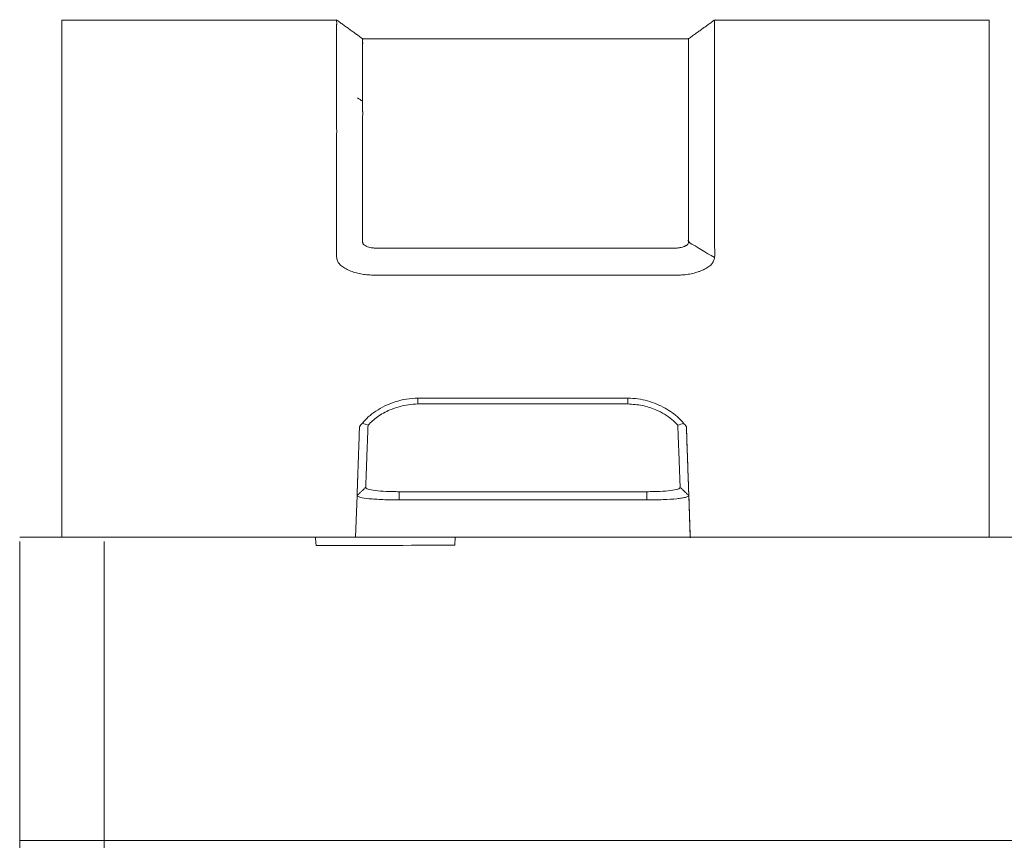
# Model space of a CAD drawing. Header units: millimetres. Extents: x 65 to 283, y 105 to 212.
# Tile 11 of 14: x 170 to 181, y 202 to 212. Entities that reach past the tile are written whole.
import ezdxf

# ---------------------------------------------------------------- set-up
doc = ezdxf.new("R2010")
doc.units = ezdxf.units.MM
doc.layers.add('10', color=7, linetype='Continuous')
doc.layers.add('11', color=7, linetype='Continuous')

msp = doc.modelspace()

# ---------------------------------------------------------------- linework, layer by layer
at = {"layer": '10', "color": 155, "linetype": 'Continuous', "lineweight": 18}
for p, q in [((173.323, 211.518), (170.064, 211.518)), ((181.064, 211.518), (177.805, 211.518)), ((177.497, 211.296), (173.631, 211.296)), ((170.064, 205.382), (170.064, 205.896)), ((181.064, 205.896), (181.064, 205.382))]:
    msp.add_line(p, q, dxfattribs=at)
for points, knots in [([(170.064, 210.221), (170.064, 210.241), (170.064, 210.306), (170.064, 210.461), (170.064, 210.654), (170.064, 210.829), (170.064, 210.967), (170.064, 211.068), (170.064, 211.163), (170.064, 211.25), (170.064, 211.314), (170.064, 211.358), (170.064, 211.387), (170.064, 211.408), (170.064, 211.423), (170.064, 211.433), (170.064, 211.442), (170.064, 211.449), (170.064, 211.453), (170.064, 211.456), (170.064, 211.459), (170.064, 211.465), (170.064, 211.472), (170.064, 211.481), (170.064, 211.49), (170.064, 211.499), (170.064, 211.509), (170.064, 211.516), (170.064, 211.518), (170.064, 211.518), (170.064, 211.518)], [0, 0, 0, 0, 0.065483, 0.130967, 0.19645, 0.261933, 0.294675, 0.327416, 0.360158, 0.3929, 0.425641, 0.442012, 0.458383, 0.474754, 0.482939, 0.491124, 0.49931, 0.507495, 0.511588, 0.515681, 0.519773, 0.523866, 0.570394, 0.616922, 0.66345, 0.709977, 0.803033, 0.896089, 0.989144, 1, 1, 1, 1]), ([(173.323, 210.221), (173.322, 210.227), (173.322, 210.234), (173.323, 210.247), (173.323, 210.252), (173.323, 210.261), (173.323, 210.267), (173.323, 210.284), (173.323, 210.297), (173.323, 210.327), (173.323, 210.343), (173.323, 210.38), (173.323, 210.401), (173.323, 210.446), (173.323, 210.47), (173.323, 210.51), (173.323, 210.524), (173.323, 210.553), (173.323, 210.568), (173.323, 210.613), (173.323, 210.646), (173.323, 210.697), (173.323, 210.715), (173.323, 210.75), (173.323, 210.787), (173.323, 210.824), (173.323, 210.852), (173.323, 210.861), (173.323, 210.88), (173.323, 210.889), (173.323, 210.936), (173.323, 210.972), (173.323, 211.017), (173.323, 211.026), (173.323, 211.043), (173.323, 211.052), (173.323, 211.078), (173.323, 211.094), (173.323, 211.126), (173.323, 211.142), (173.323, 211.172), (173.323, 211.186), (173.323, 211.214), (173.323, 211.227), (173.323, 211.252), (173.323, 211.264), (173.323, 211.298), (173.323, 211.318), (173.323, 211.354), (173.323, 211.37), (173.323, 211.391), (173.323, 211.397), (173.323, 211.409), (173.323, 211.414), (173.323, 211.424), (173.323, 211.429), (173.323, 211.437), (173.323, 211.441), (173.323, 211.448), (173.322, 211.451), (173.322, 211.455), (173.322, 211.456), (173.323, 211.458), (173.323, 211.459), (173.323, 211.462), (173.323, 211.464), (173.324, 211.467), (173.324, 211.469), (173.324, 211.474), (173.324, 211.477), (173.324, 211.483), (173.324, 211.486), (173.324, 211.494), (173.323, 211.498), (173.323, 211.513), (173.323, 211.518), (173.323, 211.518)], [0, 0, 0, 0, 0.033975, 0.033975, 0.050962, 0.050962, 0.06795, 0.06795, 0.101925, 0.101925, 0.1359, 0.1359, 0.169875, 0.169875, 0.20385, 0.20385, 0.220837, 0.220837, 0.237825, 0.237825, 0.2718, 0.2718, 0.288787, 0.288787, 0.305775, 0.322762, 0.322762, 0.331256, 0.331256, 0.339749, 0.339749, 0.373724, 0.373724, 0.382218, 0.382218, 0.390712, 0.390712, 0.407699, 0.407699, 0.424687, 0.424687, 0.441674, 0.441674, 0.458662, 0.458662, 0.475649, 0.475649, 0.509624, 0.509624, 0.543599, 0.543599, 0.560587, 0.560587, 0.577574, 0.577574, 0.594562, 0.594562, 0.611549, 0.611549, 0.628537, 0.628537, 0.63703, 0.63703, 0.645524, 0.645524, 0.662511, 0.662511, 0.679499, 0.679499, 0.713474, 0.713474, 0.747449, 0.747449, 0.815399, 0.815399, 1, 1, 1, 1]), ([(177.805, 210.221), (177.806, 210.226), (177.806, 210.232), (177.805, 210.242), (177.805, 210.246), (177.805, 210.254), (177.805, 210.258), (177.805, 210.271), (177.805, 210.281), (177.805, 210.303), (177.805, 210.315), (177.805, 210.336), (177.805, 210.343), (177.805, 210.358), (177.805, 210.366), (177.805, 210.39), (177.805, 210.408), (177.805, 210.446), (177.805, 210.467), (177.805, 210.5), (177.805, 210.512), (177.805, 210.535), (177.805, 210.547), (177.805, 210.585), (177.805, 210.611), (177.805, 210.653), (177.805, 210.667), (177.805, 210.696), (177.805, 210.711), (177.805, 210.756), (177.805, 210.786), (177.805, 210.833), (177.805, 210.849), (177.805, 210.881), (177.805, 210.912), (177.805, 210.943), (177.805, 210.974), (177.805, 210.989), (177.805, 211.035), (177.805, 211.063), (177.805, 211.105), (177.805, 211.118), (177.805, 211.145), (177.805, 211.158), (177.805, 211.195), (177.805, 211.217), (177.805, 211.249), (177.805, 211.26), (177.805, 211.279), (177.805, 211.288), (177.805, 211.315), (177.805, 211.331), (177.805, 211.36), (177.805, 211.373), (177.805, 211.39), (177.805, 211.396), (177.805, 211.406), (177.805, 211.411), (177.805, 211.424), (177.805, 211.432), (177.805, 211.444), (177.806, 211.45), (177.806, 211.455), (177.806, 211.456), (177.805, 211.458), (177.805, 211.459), (177.805, 211.461), (177.805, 211.461), (177.805, 211.463), (177.805, 211.464), (177.804, 211.468), (177.804, 211.47), (177.804, 211.478), (177.804, 211.484), (177.804, 211.492), (177.804, 211.497), (177.805, 211.507), (177.805, 211.512), (177.805, 211.517), (177.805, 211.518), (177.805, 211.518)], [0, 0, 0, 0, 0.028748, 0.028748, 0.043122, 0.043122, 0.057496, 0.057496, 0.086244, 0.086244, 0.114992, 0.114992, 0.129366, 0.129366, 0.14374, 0.14374, 0.172487, 0.172487, 0.201235, 0.201235, 0.215609, 0.215609, 0.229983, 0.229983, 0.258731, 0.258731, 0.273105, 0.273105, 0.287479, 0.287479, 0.316227, 0.316227, 0.330601, 0.330601, 0.344975, 0.359349, 0.359349, 0.373723, 0.373723, 0.402471, 0.402471, 0.416845, 0.416845, 0.431219, 0.431219, 0.459966, 0.459966, 0.47434, 0.47434, 0.488714, 0.488714, 0.517462, 0.517462, 0.54621, 0.54621, 0.560584, 0.560584, 0.574958, 0.574958, 0.603706, 0.603706, 0.632454, 0.632454, 0.639641, 0.639641, 0.646828, 0.646828, 0.654015, 0.654015, 0.661202, 0.661202, 0.68995, 0.68995, 0.747446, 0.747446, 0.804941, 0.804941, 0.919933, 0.919933, 1, 1, 1, 1]), ([(181.064, 211.518), (181.064, 211.518), (181.064, 211.518), (181.064, 211.516), (181.064, 211.509), (181.064, 211.499), (181.064, 211.49), (181.064, 211.481), (181.064, 211.472), (181.064, 211.465), (181.064, 211.459), (181.064, 211.456), (181.064, 211.453), (181.064, 211.449), (181.064, 211.442), (181.064, 211.433), (181.064, 211.423), (181.064, 211.408), (181.064, 211.387), (181.064, 211.358), (181.064, 211.314), (181.064, 211.25), (181.064, 211.163), (181.064, 211.068), (181.064, 210.967), (181.064, 210.829), (181.064, 210.654), (181.064, 210.461), (181.064, 210.306), (181.064, 210.241), (181.064, 210.221)], [0, 0, 0, 0, 0.011116, 0.104147, 0.197179, 0.29021, 0.336725, 0.383241, 0.429756, 0.476272, 0.480364, 0.484455, 0.488547, 0.492638, 0.500822, 0.509005, 0.517188, 0.525371, 0.541738, 0.558104, 0.574471, 0.607204, 0.639937, 0.67267, 0.705403, 0.738136, 0.803602, 0.869068, 0.934534, 1, 1, 1, 1]), ([(173.631, 210.44), (173.631, 210.442), (173.631, 210.445), (173.631, 210.452), (173.631, 210.455), (173.631, 210.467), (173.631, 210.476), (173.631, 210.492), (173.631, 210.498), (173.631, 210.511), (173.631, 210.518), (173.631, 210.54), (173.631, 210.557), (173.631, 210.585), (173.631, 210.595), (173.631, 210.617), (173.631, 210.628), (173.631, 210.663), (173.631, 210.689), (173.631, 210.746), (173.631, 210.777), (173.631, 210.817), (173.631, 210.825), (173.631, 210.841), (173.631, 210.849), (173.631, 210.873), (173.631, 210.889), (173.631, 210.914), (173.631, 210.922), (173.631, 210.938), (173.631, 210.946), (173.631, 210.969), (173.631, 210.984), (173.631, 211.006), (173.631, 211.013), (173.631, 211.027), (173.631, 211.034), (173.631, 211.054), (173.631, 211.066), (173.631, 211.083), (173.631, 211.089), (173.631, 211.1), (173.631, 211.105), (173.631, 211.12), (173.631, 211.13), (173.631, 211.147), (173.631, 211.155), (173.631, 211.17), (173.631, 211.176), (173.631, 211.195), (173.631, 211.205), (173.631, 211.221), (173.631, 211.228), (173.631, 211.235), (173.631, 211.237), (173.631, 211.24), (173.631, 211.241), (173.632, 211.242), (173.632, 211.243), (173.632, 211.247), (173.632, 211.25), (173.631, 211.275), (173.631, 211.289), (173.631, 211.295), (173.631, 211.296), (173.631, 211.296)], [0, 0, 0, 0, 0.019249, 0.019249, 0.038498, 0.038498, 0.076996, 0.076996, 0.096244, 0.096244, 0.115493, 0.115493, 0.153991, 0.153991, 0.17324, 0.17324, 0.192489, 0.192489, 0.230987, 0.230987, 0.269484, 0.269484, 0.279109, 0.279109, 0.288733, 0.288733, 0.307982, 0.307982, 0.317607, 0.317607, 0.327231, 0.327231, 0.34648, 0.34648, 0.356104, 0.356104, 0.365729, 0.365729, 0.384978, 0.384978, 0.394602, 0.394602, 0.404226, 0.404226, 0.423475, 0.423475, 0.442724, 0.442724, 0.461973, 0.461973, 0.500471, 0.500471, 0.538969, 0.538969, 0.558217, 0.558217, 0.567842, 0.567842, 0.577466, 0.577466, 0.615964, 0.615964, 0.923946, 0.923946, 1, 1, 1, 1]), ([(177.497, 210.44), (177.497, 210.444), (177.497, 210.449), (177.497, 210.461), (177.497, 210.468), (177.497, 210.484), (177.497, 210.493), (177.497, 210.514), (177.497, 210.525), (177.497, 210.551), (177.497, 210.566), (177.497, 210.59), (177.497, 210.598), (177.497, 210.616), (177.497, 210.625), (177.497, 210.654), (177.497, 210.675), (177.497, 210.708), (177.497, 210.72), (177.497, 210.744), (177.497, 210.756), (177.497, 210.781), (177.497, 210.794), (177.497, 210.814), (177.497, 210.82), (177.497, 210.834), (177.497, 210.84), (177.497, 210.86), (177.497, 210.873), (177.497, 210.9), (177.497, 210.913), (177.497, 210.953), (177.497, 210.978), (177.497, 211.014), (177.497, 211.025), (177.497, 211.047), (177.497, 211.058), (177.497, 211.077), (177.497, 211.087), (177.497, 211.105), (177.497, 211.113), (177.497, 211.137), (177.497, 211.15), (177.497, 211.168), (177.497, 211.174), (177.497, 211.184), (177.497, 211.189), (177.497, 211.203), (177.497, 211.21), (177.497, 211.223), (177.497, 211.228), (177.497, 211.234), (177.497, 211.236), (177.497, 211.238), (177.497, 211.239), (177.497, 211.241), (177.497, 211.241), (177.496, 211.244), (177.496, 211.247), (177.496, 211.252), (177.496, 211.254), (177.496, 211.265), (177.497, 211.272), (177.497, 211.284), (177.497, 211.289), (177.497, 211.294), (177.497, 211.296), (177.497, 211.296)], [0, 0, 0, 0, 0.031561, 0.031561, 0.063123, 0.063123, 0.094684, 0.094684, 0.126246, 0.126246, 0.157807, 0.157807, 0.173588, 0.173588, 0.189368, 0.189368, 0.22093, 0.22093, 0.236711, 0.236711, 0.252491, 0.252491, 0.268272, 0.268272, 0.276162, 0.276162, 0.284053, 0.284053, 0.299833, 0.299833, 0.315614, 0.315614, 0.347175, 0.347175, 0.362956, 0.362956, 0.378737, 0.378737, 0.394518, 0.394518, 0.410298, 0.410298, 0.44186, 0.44186, 0.45764, 0.45764, 0.473421, 0.473421, 0.504982, 0.504982, 0.536544, 0.536544, 0.552325, 0.552325, 0.560215, 0.560215, 0.568105, 0.568105, 0.599667, 0.599667, 0.631228, 0.631228, 0.757474, 0.757474, 0.883719, 0.883719, 1, 1, 1, 1]), ([(173.631, 210.44), (173.632, 210.436), (173.632, 210.433), (173.632, 210.425), (173.632, 210.422), (173.632, 210.41), (173.632, 210.388), (173.631, 210.347), (173.631, 210.31), (173.631, 210.273), (173.631, 210.253), (173.631, 210.15), (173.631, 210.053), (173.631, 209.883), (173.631, 209.822), (173.631, 209.724), (173.631, 209.69), (173.631, 209.619), (173.631, 209.583), (173.631, 209.508), (173.631, 209.47), (173.631, 209.39), (173.631, 209.349), (173.631, 209.222), (173.631, 209.132), (173.631, 209.014), (173.631, 208.991), (173.631, 208.954), (173.631, 208.942), (173.63, 208.918), (173.63, 208.905), (173.631, 208.89), (173.631, 208.887), (173.632, 208.88), (173.632, 208.877), (173.633, 208.871), (173.635, 208.868), (173.638, 208.862), (173.64, 208.859), (173.648, 208.851), (173.655, 208.846), (173.666, 208.839), (173.67, 208.837), (173.679, 208.833), (173.684, 208.831), (173.698, 208.825), (173.708, 208.823), (173.729, 208.818), (173.74, 208.816), (173.756, 208.814), (173.762, 208.814), (173.773, 208.813), (173.779, 208.813), (173.795, 208.813), (173.806, 208.813), (173.84, 208.813), (173.862, 208.813), (173.907, 208.813), (173.974, 208.813), (174.13, 208.813), (174.62, 208.813), (175.423, 208.813), (176.315, 208.813), (176.85, 208.813), (177.118, 208.813), (177.207, 208.813), (177.308, 208.813), (177.319, 208.813), (177.336, 208.813), (177.341, 208.813), (177.352, 208.813), (177.358, 208.813), (177.369, 208.814), (177.374, 208.815), (177.385, 208.816), (177.391, 208.817), (177.406, 208.819), (177.417, 208.822), (177.432, 208.826), (177.436, 208.828), (177.446, 208.831), (177.45, 208.833), (177.459, 208.837), (177.463, 208.839), (177.47, 208.844), (177.473, 208.846), (177.48, 208.851), (177.482, 208.854), (177.488, 208.859), (177.49, 208.862), (177.495, 208.871), (177.496, 208.877), (177.497, 208.883)], [0, 0, 0, 0, 0.007812, 0.007812, 0.015625, 0.015625, 0.03125, 0.0625, 0.09375, 0.09375, 0.125, 0.125, 0.25, 0.25, 0.3125, 0.3125, 0.34375, 0.34375, 0.375, 0.375, 0.40625, 0.40625, 0.4375, 0.4375, 0.5, 0.5, 0.515625, 0.515625, 0.523437, 0.523437, 0.53125, 0.53125, 0.533203, 0.533203, 0.535156, 0.535156, 0.537109, 0.537109, 0.539062, 0.539062, 0.542969, 0.542969, 0.544922, 0.544922, 0.546875, 0.546875, 0.550781, 0.550781, 0.554687, 0.554687, 0.556641, 0.556641, 0.558594, 0.558594, 0.5625, 0.5625, 0.570312, 0.570312, 0.578125, 0.59375, 0.625, 0.75, 0.875, 0.9375, 0.9375, 0.96875, 0.96875, 0.972656, 0.972656, 0.974609, 0.974609, 0.976562, 0.976562, 0.978516, 0.978516, 0.980469, 0.980469, 0.984375, 0.984375, 0.986328, 0.986328, 0.988281, 0.988281, 0.990234, 0.990234, 0.992187, 0.992187, 0.994141, 0.994141, 0.996094, 0.996094, 1, 1, 1, 1]), ([(177.497, 210.44), (177.496, 210.436), (177.496, 210.432), (177.496, 210.424), (177.496, 210.42), (177.496, 210.408), (177.496, 210.384), (177.496, 210.357), (177.497, 210.302), (177.497, 210.261), (177.497, 210.171), (177.497, 210.122), (177.497, 210.015), (177.497, 209.957), (177.497, 209.862), (177.497, 209.829), (177.497, 209.761), (177.497, 209.726), (177.497, 209.616), (177.497, 209.538), (177.497, 209.412), (177.497, 209.368), (177.497, 209.279), (177.497, 209.233), (177.497, 209.138), (177.497, 209.089), (177.497, 209.013), (177.497, 208.988), (177.497, 208.949), (177.497, 208.936), (177.498, 208.916), (177.498, 208.91), (177.497, 208.896), (177.497, 208.89), (177.497, 208.883)], [0, 0, 0, 0, 0.015625, 0.015625, 0.03125, 0.03125, 0.0625, 0.125, 0.125, 0.25, 0.25, 0.375, 0.375, 0.5, 0.5, 0.5625, 0.5625, 0.625, 0.625, 0.75, 0.75, 0.8125, 0.8125, 0.875, 0.875, 0.9375, 0.9375, 0.96875, 0.96875, 0.984375, 0.984375, 0.992187, 0.992187, 1, 1, 1, 1]), ([(170.064, 205.897), (170.064, 206.195), (170.064, 206.484), (170.064, 207.04), (170.064, 207.307), (170.064, 207.624), (170.064, 207.686), (170.064, 207.808), (170.064, 207.988), (170.064, 208.272), (170.064, 208.48), (170.064, 208.68), (170.064, 208.775), (170.064, 208.957), (170.064, 209.043), (170.064, 209.146), (170.064, 209.166), (170.064, 209.206), (170.064, 209.225), (170.064, 209.284), (170.064, 209.471), (170.064, 209.629), (170.064, 209.847), (170.064, 209.94), (170.064, 210.1), (170.064, 210.166), (170.064, 210.221)], [0, 0, 0, 0, 0.125, 0.125, 0.25, 0.25, 0.28125, 0.28125, 0.3125, 0.375, 0.4375, 0.4375, 0.5, 0.5, 0.5625, 0.5625, 0.578125, 0.578125, 0.59375, 0.59375, 0.625, 0.75, 0.75, 0.875, 0.875, 1, 1, 1, 1]), ([(177.805, 208.7), (177.803, 208.687), (177.799, 208.673), (177.79, 208.653), (177.787, 208.646), (177.779, 208.633), (177.774, 208.627), (177.763, 208.614), (177.757, 208.608), (177.742, 208.596), (177.735, 208.591), (177.719, 208.58), (177.71, 208.575), (177.692, 208.565), (177.683, 208.56), (177.664, 208.551), (177.654, 208.547), (177.633, 208.538), (177.622, 208.534), (177.59, 208.524), (177.568, 208.518), (177.533, 208.51), (177.521, 208.507), (177.498, 208.503), (177.486, 208.501), (177.461, 208.498), (177.449, 208.496), (177.425, 208.494), (177.413, 208.493), (177.376, 208.491), (177.352, 208.491), (177.303, 208.49), (177.278, 208.49), (177.205, 208.49), (177.059, 208.49), (176.521, 208.491), (175.641, 208.491), (174.859, 208.491), (174.273, 208.49), (174.077, 208.49), (173.857, 208.49), (173.833, 208.49), (173.784, 208.491), (173.76, 208.491), (173.723, 208.493), (173.711, 208.494), (173.687, 208.495), (173.675, 208.497), (173.651, 208.5), (173.639, 208.502), (173.616, 208.506), (173.604, 208.508), (173.58, 208.513), (173.569, 208.516), (173.546, 208.522), (173.535, 208.525), (173.503, 208.535), (173.482, 208.543), (173.453, 208.556), (173.444, 208.561), (173.425, 208.571), (173.417, 208.576), (173.392, 208.591), (173.377, 208.602), (173.362, 208.618), (173.359, 208.621), (173.354, 208.627), (173.351, 208.63), (173.345, 208.64), (173.341, 208.647), (173.331, 208.666), (173.327, 208.68), (173.321, 208.707), (173.32, 208.72), (173.32, 208.74), (173.32, 208.747), (173.32, 208.76), (173.32, 208.767), (173.322, 208.826), (173.323, 208.877), (173.323, 208.976), (173.323, 209.024), (173.322, 209.117), (173.322, 209.162), (173.322, 209.249), (173.322, 209.291), (173.322, 209.373), (173.323, 209.412), (173.323, 209.488), (173.323, 209.525), (173.323, 209.578), (173.323, 209.595), (173.323, 209.629), (173.323, 209.646), (173.323, 209.727), (173.323, 209.787), (173.323, 209.897), (173.323, 209.947), (173.323, 210.039), (173.323, 210.081), (173.323, 210.138), (173.323, 210.165), (173.324, 210.19), (173.324, 210.206), (173.324, 210.214), (173.323, 210.221)], [0, 0, 0, 0, 0.007812, 0.007812, 0.011719, 0.011719, 0.015625, 0.015625, 0.019531, 0.019531, 0.023437, 0.023437, 0.027344, 0.027344, 0.03125, 0.03125, 0.035156, 0.035156, 0.039062, 0.039062, 0.046875, 0.046875, 0.050781, 0.050781, 0.054687, 0.054687, 0.058594, 0.058594, 0.0625, 0.0625, 0.070312, 0.070312, 0.078125, 0.078125, 0.09375, 0.125, 0.25, 0.375, 0.375, 0.4375, 0.4375, 0.445312, 0.445312, 0.453125, 0.453125, 0.457031, 0.457031, 0.460937, 0.460937, 0.464844, 0.464844, 0.46875, 0.46875, 0.472656, 0.472656, 0.476562, 0.476562, 0.484375, 0.484375, 0.488281, 0.488281, 0.492187, 0.492187, 0.5, 0.5, 0.501953, 0.501953, 0.503906, 0.503906, 0.507812, 0.507812, 0.515625, 0.515625, 0.523437, 0.523437, 0.527344, 0.527344, 0.53125, 0.53125, 0.5625, 0.5625, 0.59375, 0.59375, 0.625, 0.625, 0.65625, 0.65625, 0.6875, 0.6875, 0.71875, 0.71875, 0.734375, 0.734375, 0.75, 0.75, 0.8125, 0.8125, 0.875, 0.875, 0.9375, 0.9375, 0.96875, 0.984375, 0.984375, 1, 1, 1, 1]), ([(177.805, 210.221), (177.804, 210.214), (177.804, 210.206), (177.804, 210.191), (177.805, 210.167), (177.805, 210.123), (177.805, 210.085), (177.805, 210.045), (177.805, 210.024), (177.805, 209.958), (177.805, 209.91), (177.805, 209.806), (177.805, 209.749), (177.805, 209.657), (177.805, 209.625), (177.805, 209.558), (177.805, 209.524), (177.805, 209.452), (177.805, 209.415), (177.806, 209.338), (177.806, 209.298), (177.806, 209.216), (177.806, 209.174), (177.806, 209.087), (177.805, 209.042), (177.805, 208.949), (177.805, 208.901), (177.806, 208.827), (177.807, 208.796), (177.808, 208.764), (177.808, 208.752), (177.808, 208.745), (177.808, 208.733), (177.808, 208.726), (177.807, 208.713), (177.806, 208.707), (177.805, 208.7)], [0, 0, 0, 0, 0.03125, 0.03125, 0.0625, 0.125, 0.1875, 0.1875, 0.25, 0.25, 0.375, 0.375, 0.5, 0.5, 0.5625, 0.5625, 0.625, 0.625, 0.6875, 0.6875, 0.75, 0.75, 0.8125, 0.8125, 0.875, 0.875, 0.9375, 0.9375, 0.96875, 0.976562, 0.976562, 0.984375, 0.984375, 0.992187, 0.992187, 1, 1, 1, 1]), ([(181.064, 210.221), (181.064, 210.166), (181.064, 210.1), (181.064, 209.941), (181.064, 209.849), (181.064, 209.632), (181.064, 209.508), (181.064, 209.223), (181.064, 209.062), (181.064, 208.834), (181.064, 208.787), (181.064, 208.691), (181.064, 208.641), (181.064, 208.49), (181.064, 208.385), (181.064, 208.056), (181.064, 207.819), (181.064, 207.502), (181.064, 207.437), (181.064, 207.307), (181.064, 207.109), (181.064, 206.904), (181.064, 206.486), (181.064, 206.196), (181.064, 205.897)], [0, 0, 0, 0, 0.125, 0.125, 0.25, 0.25, 0.375, 0.375, 0.5, 0.5, 0.53125, 0.53125, 0.5625, 0.5625, 0.625, 0.625, 0.75, 0.75, 0.78125, 0.78125, 0.8125, 0.875, 0.875, 1, 1, 1, 1])]:
    msp.add_open_spline(points, degree=3, knots=knots, dxfattribs=at)
for points, degree in [([(173.64, 211.29), (173.479, 211.406), (173.317, 211.522)], 2), ([(177.811, 211.522), (177.65, 211.406), (177.488, 211.29)], 2), ([(173.572, 210.594), (173.591, 210.581), (173.611, 210.568), (173.631, 210.555)], 3), ([(177.489, 208.904), (177.515, 208.872)], 1), ([(177.497, 208.883), (177.599, 208.822), (177.702, 208.761), (177.805, 208.7)], 3)]:
    msp.add_open_spline(points, degree=degree, dxfattribs=at)
at = {"layer": '11', "color": 155, "linetype": 'Continuous', "lineweight": 18}
for p, q in [((176.777, 207.033), (174.288, 207.033)), ((174.288, 207.033), (176.777, 207.033)), ((176.777, 206.963), (174.288, 206.963)), ((174.063, 205.922), (177.002, 205.922)), ((173.548, 205.382), (173.566, 205.876)), ((177.002, 205.824), (174.063, 205.824)), ((177.5, 205.876), (177.518, 205.382)), ((169.564, 205.382), (170.564, 205.382)), ((170.564, 205.382), (173.073, 205.382)), ((173.073, 205.382), (174.73, 205.382)), ((174.73, 205.382), (181.564, 205.382)), ((169.564, 201.786), (169.564, 169.937)), ((169.564, 201.786), (170.564, 201.786)), ((170.564, 201.564), (170.564, 201.786)), ((170.564, 201.786), (181.564, 201.786))]:
    msp.add_line(p, q, dxfattribs=at)
at = {"layer": '11', "color": 155, "linetype": 'Continuous', "lineweight": 13}
for p, q in [((173.548, 205.382), (173.565, 205.876)), ((177.5, 205.876), (177.518, 205.382))]:
    msp.add_line(p, q, dxfattribs=at)
at = {"layer": '11', "color": 155, "linetype": 'Continuous', "lineweight": 18}
for points, degree, knots in [([(173.628, 206.735), (173.651, 206.76), (173.698, 206.813), (173.789, 206.882), (173.896, 206.943), (174.018, 206.991), (174.15, 207.025), (174.242, 207.03), (174.288, 207.033)], 3, [0, 0, 0, 0, 0.143762, 0.297778, 0.462403, 0.636655, 0.817537, 1, 1, 1, 1]), ([(174.288, 206.963), (174.25, 206.961), (174.174, 206.957), (174.062, 206.932), (173.937, 206.888), (173.805, 206.819), (173.731, 206.746), (173.696, 206.712)], 3, [0, 0, 0, 0, 0.170114, 0.33856, 0.508424, 0.763007, 1, 1, 1, 1]), ([(176.777, 207.033), (176.817, 207.031), (176.896, 207.027), (177.012, 207.001), (177.12, 206.964), (177.218, 206.917), (177.305, 206.861), (177.379, 206.801), (177.419, 206.756), (177.438, 206.735)], 3, [0, 0, 0, 0, 0.156755, 0.312843, 0.464797, 0.61025, 0.747977, 0.877791, 1, 1, 1, 1]), ([(177.37, 206.712), (177.347, 206.735), (177.301, 206.782), (177.213, 206.844), (177.096, 206.902), (176.949, 206.951), (176.834, 206.959), (176.777, 206.963)], 3, [0, 0, 0, 0, 0.156009, 0.318752, 0.491951, 0.745375, 1, 1, 1, 1]), ([(173.594, 206.692), (173.599, 206.699), (173.61, 206.714), (173.622, 206.728), (173.628, 206.735)], 3, [0, 0, 0, 0, 0.498415, 1, 1, 1, 1]), ([(173.696, 206.712), (173.694, 206.675), (173.692, 206.599), (173.688, 206.496), (173.684, 206.398), (173.68, 206.307), (173.677, 206.216), (173.674, 206.127), (173.671, 206.041), (173.669, 205.999), (173.668, 205.975)], 3, [0, 0, 0, 0, 0.071309, 0.149532, 0.236808, 0.33614, 0.451034, 0.589257, 0.765397, 1, 1, 1, 1]), ([(177.397, 205.975), (177.396, 205.999), (177.395, 206.041), (177.392, 206.127), (177.389, 206.216), (177.385, 206.306), (177.382, 206.398), (177.378, 206.496), (177.374, 206.599), (177.371, 206.675), (177.37, 206.712)], 3, [0, 0, 0, 0, 0.234417, 0.410482, 0.548684, 0.66358, 0.762942, 0.850272, 0.928575, 1, 1, 1, 1]), ([(177.438, 206.735), (177.444, 206.728), (177.455, 206.714), (177.466, 206.699), (177.472, 206.692)], 3, [0, 0, 0, 0, 0.505252, 1, 1, 1, 1]), ([(173.566, 205.876), (173.567, 205.917), (173.569, 205.969), (173.571, 206.029), (173.574, 206.114), (173.577, 206.215), (173.582, 206.335), (173.587, 206.482), (173.594, 206.692)], 2, [0, 0, 0, 0.25, 0.25, 0.5, 0.5, 0.75, 0.75, 1, 1, 1]), ([(177.472, 206.692), (177.472, 206.692), (177.472, 206.692), (177.472, 206.692), (177.472, 206.692), (177.472, 206.692)], 3, [0, 0, 0, 0, 0.388076, 0.388076, 1, 1, 1, 1]), ([(177.472, 206.692), (177.479, 206.483), (177.484, 206.335), (177.488, 206.218), (177.492, 206.114), (177.497, 205.967), (177.5, 205.876)], 2, [0, 0, 0, 0.25, 0.25, 0.5, 0.5, 1, 1, 1]), ([(177.496, 205.987), (177.496, 206.01), (177.495, 206.037), (177.492, 206.102), (177.491, 206.141), (177.488, 206.214), (177.488, 206.24), (177.486, 206.284), (177.485, 206.3), (177.485, 206.324), (177.484, 206.332), (177.484, 206.349), (177.483, 206.358), (177.482, 206.403), (177.48, 206.443), (177.477, 206.533), (177.476, 206.583), (177.474, 206.64)], 3, [0, 0, 0, 0, 0.25, 0.25, 0.5, 0.5, 0.625, 0.625, 0.6875, 0.6875, 0.71875, 0.71875, 0.75, 0.75, 0.875, 0.875, 1, 1, 1, 1]), ([(173.668, 205.975), (173.67, 205.971), (173.672, 205.963), (173.703, 205.949), (173.775, 205.935), (173.885, 205.927), (173.985, 205.923), (174.037, 205.923), (174.063, 205.922)], 3, [0, 0, 0, 0, 0.124069, 0.249712, 0.49855, 0.748454, 0.873964, 1, 1, 1, 1]), ([(177.002, 205.922), (177.029, 205.923), (177.081, 205.923), (177.181, 205.927), (177.291, 205.935), (177.363, 205.95), (177.393, 205.963), (177.396, 205.971), (177.397, 205.975)], 3, [0, 0, 0, 0, 0.126508, 0.252219, 0.501979, 0.750859, 0.876276, 1, 1, 1, 1]), ([(177.496, 205.987), (177.497, 205.972), (177.498, 205.953), (177.499, 205.913), (177.5, 205.891), (177.501, 205.867)], 3, [0, 0, 0, 0, 0.5, 0.5, 1, 1, 1, 1]), ([(174.063, 205.824), (174.03, 205.824), (173.965, 205.825), (173.87, 205.828), (173.783, 205.833), (173.685, 205.841), (173.588, 205.855), (173.573, 205.869), (173.566, 205.876)], 3, [0, 0, 0, 0, 0.125484, 0.2509, 0.376323, 0.50183, 0.739445, 1, 1, 1, 1]), ([(177.5, 205.876), (177.498, 205.872), (177.494, 205.865), (177.463, 205.855), (177.418, 205.846), (177.337, 205.836), (177.2, 205.827), (177.068, 205.825), (177.002, 205.824)], 3, [0, 0, 0, 0, 0.133774, 0.26169, 0.383788, 0.500118, 0.75011, 1, 1, 1, 1]), ([(169.564, 205.333), (169.564, 205.313), (169.564, 205.285), (169.564, 205.228), (169.564, 205.207), (169.564, 205.172), (169.564, 205.159), (169.564, 205.133), (169.564, 205.119), (169.564, 205.046), (169.564, 204.978), (169.564, 204.821), (169.564, 204.732), (169.564, 204.631)], 3, [0, 0, 0, 0, 0.25, 0.25, 0.375, 0.375, 0.4375, 0.4375, 0.5, 0.5, 0.75, 0.75, 1, 1, 1, 1]), ([(170.564, 205.333), (170.564, 205.306), (170.564, 205.265), (170.564, 205.177), (170.564, 205.143), (170.564, 205.084), (170.564, 205.064), (170.564, 205.02), (170.564, 204.996), (170.564, 204.923), (170.564, 204.869), (170.564, 204.754), (170.564, 204.692), (170.564, 204.559), (170.564, 204.488), (170.564, 204.375), (170.564, 204.336), (170.564, 204.276), (170.564, 204.256), (170.564, 204.215), (170.564, 204.194), (170.564, 204.09), (170.564, 204.004), (170.564, 203.826), (170.564, 203.734), (170.564, 203.591), (170.564, 203.543), (170.564, 203.446), (170.564, 203.396), (170.564, 203.296), (170.564, 203.245), (170.564, 203.144), (170.564, 203.093), (170.564, 202.939), (170.564, 202.836), (170.564, 202.629), (170.564, 202.525), (170.564, 202.211), (170.564, 201.999), (170.564, 201.786)], 3, [0, 0, 0, 0, 0.125, 0.125, 0.1875, 0.1875, 0.21875, 0.21875, 0.25, 0.25, 0.3125, 0.3125, 0.375, 0.375, 0.4375, 0.4375, 0.46875, 0.46875, 0.484375, 0.484375, 0.5, 0.5, 0.5625, 0.5625, 0.625, 0.625, 0.65625, 0.65625, 0.6875, 0.6875, 0.71875, 0.71875, 0.75, 0.75, 0.8125, 0.8125, 0.875, 0.875, 1, 1, 1, 1]), ([(170.564, 205.333), (170.564, 205.306), (170.564, 205.265), (170.564, 205.177), (170.564, 205.143), (170.564, 205.084), (170.564, 205.064), (170.564, 205.02), (170.564, 204.996), (170.564, 204.923), (170.564, 204.869), (170.564, 204.754), (170.564, 204.692), (170.564, 204.559), (170.564, 204.489), (170.564, 204.375), (170.564, 204.337), (170.564, 204.277), (170.564, 204.256), (170.564, 204.215), (170.564, 204.195), (170.564, 204.091), (170.564, 204.004), (170.564, 203.826), (170.564, 203.734), (170.564, 203.592), (170.564, 203.544), (170.564, 203.446), (170.564, 203.397), (170.564, 203.247), (170.564, 202.945), (170.564, 202.633), (170.564, 202.37), (170.564, 202.318), (170.564, 202.212), (170.564, 202.159), (170.564, 201.999), (170.564, 201.893), (170.564, 201.786)], 3, [0, 0, 0, 0, 0.125, 0.125, 0.1875, 0.1875, 0.21875, 0.21875, 0.25, 0.25, 0.3125, 0.3125, 0.375, 0.375, 0.4375, 0.4375, 0.46875, 0.46875, 0.484375, 0.484375, 0.5, 0.5, 0.5625, 0.5625, 0.625, 0.625, 0.65625, 0.65625, 0.6875, 0.6875, 0.75, 0.875, 0.875, 0.90625, 0.90625, 0.9375, 0.9375, 1, 1, 1, 1]), ([(173.079, 205.284), (173.079, 205.292), (173.078, 205.299), (173.077, 205.313), (173.076, 205.332), (173.075, 205.346), (173.073, 205.369), (173.073, 205.378), (173.073, 205.382)], 3, [0, 0, 0, 0, 0.125, 0.125, 0.25, 0.5, 0.5, 1, 1, 1, 1]), ([(174.724, 205.287), (174.726, 205.317), (174.727, 205.339), (174.73, 205.369), (174.73, 205.378), (174.73, 205.382)], 3, [0, 0, 0, 0, 0.5, 0.5, 1, 1, 1, 1]), ([(169.564, 204.631), (169.564, 204.566), (169.564, 204.313), (169.564, 203.898), (169.564, 203.479), (169.564, 203.302), (169.564, 203.253)], 3, [0, 0, 0, 0, 0.183116, 0.666284, 0.907868, 1, 1, 1, 1]), ([(169.564, 203.253), (169.564, 203.015), (169.564, 202.773), (169.564, 202.406), (169.564, 202.283), (169.564, 202.035), (169.564, 201.911), (169.564, 201.786)], 3, [0, 0, 0, 0, 0.5, 0.5, 0.75, 0.75, 1, 1, 1, 1])]:
    msp.add_open_spline(points, degree=degree, knots=knots, dxfattribs=at)
for points, degree in [([(174.288, 207.033), (174.288, 206.963)], 1), ([(176.777, 207.033), (176.777, 206.963)], 1), ([(173.628, 206.735), (173.651, 206.727), (173.673, 206.72), (173.696, 206.712)], 3), ([(177.37, 206.711), (177.393, 206.719), (177.415, 206.727), (177.438, 206.735)], 3), ([(177.474, 206.64), (177.473, 206.657), (177.472, 206.674), (177.472, 206.692)], 3), ([(173.566, 205.876), (173.668, 205.975)], 1), ([(174.063, 205.922), (174.063, 205.824)], 1), ([(177.002, 205.922), (177.002, 205.824)], 1), ([(177.397, 205.975), (177.5, 205.876)], 1), ([(177.518, 205.375), (177.512, 205.539), (177.506, 205.703), (177.501, 205.867)], 3), ([(174.724, 205.287), (174.176, 205.286), (173.628, 205.285), (173.079, 205.284)], 3)]:
    msp.add_open_spline(points, degree=degree, dxfattribs=at)

doc.saveas('drawing.dxf')
